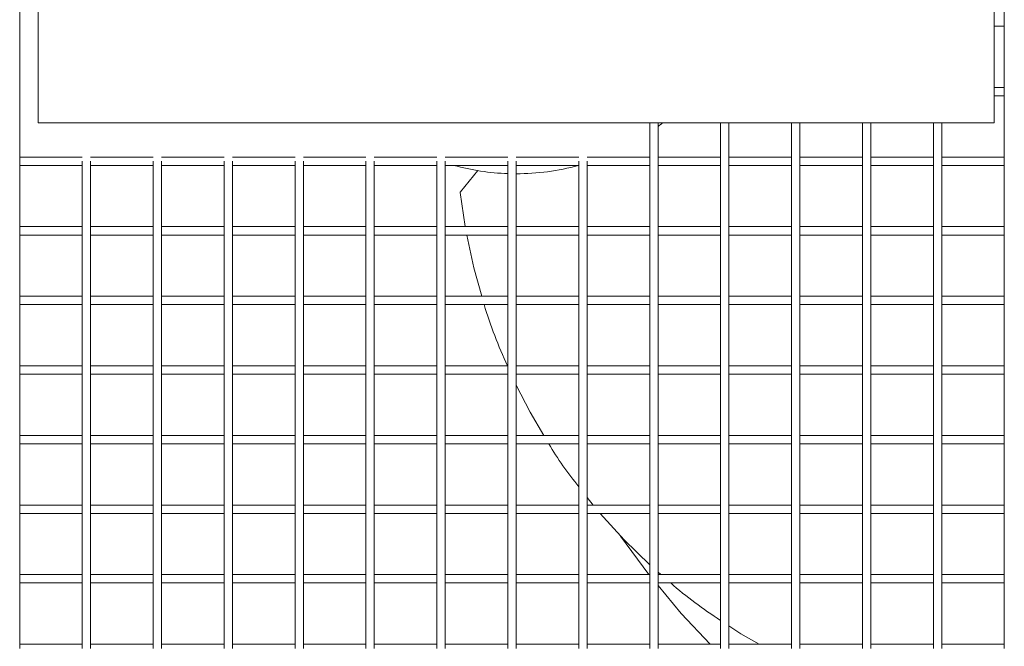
# Model space of a CAD drawing. Header units: millimetres. Extents: x 4 to 3534, y 14 to 98.
# Tile 13 of 161: x 17.3 to 17.654, y 56.508 to 56.733. Entities that reach past the tile are written whole.
import ezdxf

# ---------------------------------------------------------------- set-up
doc = ezdxf.new("R2010")
doc.units = ezdxf.units.MM
doc.header["$MEASUREMENT"] = 0
doc.layers.add('ARQ - EQUIPO CONDENSADORA', color=2, linetype='Continuous')
doc.layers.add('ARQ-TEXTO4', color=4, linetype='Continuous')

msp = doc.modelspace()

# ---------------------------------------------------------------- linework, layer by layer
at = {"layer": 'ARQ - EQUIPO CONDENSADORA', "color": 7, "linetype": 'Continuous', "lineweight": 15}
for p, q in [((17.30000517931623, 56.73175061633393), (17.30000517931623, 56.75675061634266)), ((17.65400517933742, 56.75675115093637), (17.65400517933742, 56.73175115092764)), ((17.30000517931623, 56.70675061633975), (17.30000517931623, 56.73175061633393)), ((17.65031968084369, 56.73025115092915), (17.65400517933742, 56.73025115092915)), ((17.65400517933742, 56.73175115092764), (17.65400517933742, 56.70675115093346)), ((17.65400517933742, 56.70825115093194), (17.65031968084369, 56.70825115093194)), ((17.30000517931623, 56.68175061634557), (17.30000517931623, 56.70675061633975)), ((17.65031968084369, 56.70525115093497), (17.65400517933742, 56.70525115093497)), ((17.65400517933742, 56.70675115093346), (17.65400517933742, 56.68175115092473)), ((17.52650517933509, 56.69551656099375), (17.52650517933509, 56.68175115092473)), ((17.52950517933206, 56.68175061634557), (17.52950517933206, 56.69551656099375)), ((17.55200517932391, 56.69551656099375), (17.55200517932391, 56.68175115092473)), ((17.55500517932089, 56.68175061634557), (17.55500517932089, 56.69551656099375)), ((17.57750517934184, 56.69551656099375), (17.57750517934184, 56.68175115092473)), ((17.58050517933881, 56.68175061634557), (17.58050517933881, 56.69551656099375)), ((17.60300517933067, 56.69551656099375), (17.60300517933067, 56.68175115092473)), ((17.60600517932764, 56.68175061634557), (17.60600517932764, 56.69551656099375)), ((17.62850517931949, 56.69551656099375), (17.62850517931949, 56.68175115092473)), ((17.63150517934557, 56.68175061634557), (17.63150517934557, 56.69551656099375)), ((17.32250517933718, 56.68325115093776), (17.30000517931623, 56.68325115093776)), ((17.34800517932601, 56.68325115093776), (17.32550517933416, 56.68325115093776)), ((17.37350517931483, 56.68325115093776), (17.35100517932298, 56.68325115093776)), ((17.39900517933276, 56.68325115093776), (17.37650517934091, 56.68325115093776)), ((17.42450517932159, 56.68325115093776), (17.40200517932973, 56.68325115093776)), ((17.45000517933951, 56.68325115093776), (17.42750517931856, 56.68325115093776)), ((17.47550517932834, 56.68325115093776), (17.45300517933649, 56.68325115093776)), ((17.50100517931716, 56.68325115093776), (17.47850517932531, 56.68325115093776)), ((17.52650517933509, 56.68325115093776), (17.50400517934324, 56.68325115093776)), ((17.55200517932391, 56.68325115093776), (17.52950517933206, 56.68325115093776)), ((17.57750517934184, 56.68325115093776), (17.55500517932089, 56.68325115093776)), ((17.60300517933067, 56.68325115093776), (17.58050517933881, 56.68325115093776)), ((17.62850517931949, 56.68325115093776), (17.60600517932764, 56.68325115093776)), ((17.65400517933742, 56.68325115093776), (17.63150517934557, 56.68325115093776)), ((17.30000517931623, 56.65675061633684), (17.30000517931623, 56.68175061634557)), ((17.30000517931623, 56.68025115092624), (17.32250517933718, 56.68025115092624)), ((17.32250517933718, 56.68175115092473), (17.32250517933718, 56.65675115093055)), ((17.32550517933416, 56.65675061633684), (17.32550517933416, 56.68175061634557)), ((17.32550517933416, 56.68025115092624), (17.34800517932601, 56.68025115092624)), ((17.34800517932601, 56.68175115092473), (17.34800517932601, 56.65675115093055)), ((17.35100517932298, 56.65675061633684), (17.35100517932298, 56.68175061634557)), ((17.35100517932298, 56.68025115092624), (17.37350517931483, 56.68025115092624)), ((17.37350517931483, 56.68175115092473), (17.37350517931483, 56.65675115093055)), ((17.37650517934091, 56.65675061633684), (17.37650517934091, 56.68175061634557)), ((17.37650517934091, 56.68025115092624), (17.39900517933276, 56.68025115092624)), ((17.39900517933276, 56.68175115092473), (17.39900517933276, 56.65675115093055)), ((17.40200517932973, 56.65675061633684), (17.40200517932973, 56.68175061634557)), ((17.40200517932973, 56.68025115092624), (17.42450517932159, 56.68025115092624)), ((17.42450517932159, 56.68175115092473), (17.42450517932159, 56.65675115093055)), ((17.42750517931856, 56.65675061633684), (17.42750517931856, 56.68175061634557)), ((17.42750517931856, 56.68025115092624), (17.45000517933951, 56.68025115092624)), ((17.45000517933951, 56.68175115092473), (17.45000517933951, 56.65675115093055)), ((17.45300517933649, 56.65675061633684), (17.45300517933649, 56.68175061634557)), ((17.45300517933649, 56.68025115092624), (17.47550517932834, 56.68025115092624)), ((17.47550517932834, 56.68175115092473), (17.47550517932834, 56.65675115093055)), ((17.47850517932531, 56.65675061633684), (17.47850517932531, 56.68175061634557)), ((17.47850517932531, 56.68025115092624), (17.50100517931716, 56.68025115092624)), ((17.50100517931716, 56.68175115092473), (17.50100517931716, 56.65675115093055)), ((17.50400517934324, 56.65675061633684), (17.50400517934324, 56.68175061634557)), ((17.50400517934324, 56.68025115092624), (17.52650517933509, 56.68025115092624)), ((17.52650517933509, 56.68175115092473), (17.52650517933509, 56.65675115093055)), ((17.52950517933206, 56.65675061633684), (17.52950517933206, 56.68175061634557)), ((17.52950517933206, 56.68025115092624), (17.55200517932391, 56.68025115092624)), ((17.55200517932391, 56.68175115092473), (17.55200517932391, 56.65675115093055)), ((17.55500517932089, 56.65675061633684), (17.55500517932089, 56.68175061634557)), ((17.55500517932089, 56.68025115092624), (17.57750517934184, 56.68025115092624)), ((17.57750517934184, 56.68175115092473), (17.57750517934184, 56.65675115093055)), ((17.58050517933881, 56.65675061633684), (17.58050517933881, 56.68175061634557)), ((17.58050517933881, 56.68025115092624), (17.60300517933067, 56.68025115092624)), ((17.60300517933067, 56.68175115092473), (17.60300517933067, 56.65675115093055)), ((17.60600517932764, 56.65675061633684), (17.60600517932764, 56.68175061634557)), ((17.60600517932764, 56.68025115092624), (17.62850517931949, 56.68025115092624)), ((17.62850517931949, 56.68175115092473), (17.62850517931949, 56.65675115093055)), ((17.63150517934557, 56.65675061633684), (17.63150517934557, 56.68175061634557)), ((17.63150517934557, 56.68025115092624), (17.65400517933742, 56.68025115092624)), ((17.65400517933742, 56.68175115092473), (17.65400517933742, 56.65675115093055)), ((17.46467787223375, 56.67838419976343), (17.45843262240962, 56.67077067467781)), ((17.4583530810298, 56.67050073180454), (17.46015795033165, 56.65825115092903)), ((17.32250517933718, 56.65825115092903), (17.30000517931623, 56.65825115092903)), ((17.34800517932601, 56.65825115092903), (17.32550517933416, 56.65825115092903)), ((17.37350517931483, 56.65825115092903), (17.35100517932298, 56.65825115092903)), ((17.39900517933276, 56.65825115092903), (17.37650517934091, 56.65825115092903)), ((17.42450517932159, 56.65825115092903), (17.40200517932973, 56.65825115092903)), ((17.45000517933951, 56.65825115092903), (17.42750517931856, 56.65825115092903)), ((17.47550517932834, 56.65825115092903), (17.45300517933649, 56.65825115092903)), ((17.50100517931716, 56.65825115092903), (17.47850517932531, 56.65825115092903)), ((17.52650517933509, 56.65825115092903), (17.50400517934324, 56.65825115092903)), ((17.55200517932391, 56.65825115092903), (17.52950517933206, 56.65825115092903)), ((17.57750517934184, 56.65825115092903), (17.55500517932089, 56.65825115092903)), ((17.60300517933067, 56.65825115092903), (17.58050517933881, 56.65825115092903)), ((17.62850517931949, 56.65825115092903), (17.60600517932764, 56.65825115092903)), ((17.65400517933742, 56.65825115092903), (17.63150517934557, 56.65825115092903)), ((17.30000517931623, 56.63175061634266), (17.30000517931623, 56.65675061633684)), ((17.30000517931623, 56.65525115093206), (17.32250517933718, 56.65525115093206)), ((17.32250517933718, 56.65675115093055), (17.32250517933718, 56.63175115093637)), ((17.32550517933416, 56.63175061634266), (17.32550517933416, 56.65675061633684)), ((17.32550517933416, 56.65525115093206), (17.34800517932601, 56.65525115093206)), ((17.34800517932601, 56.65675115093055), (17.34800517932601, 56.63175115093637)), ((17.35100517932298, 56.63175061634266), (17.35100517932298, 56.65675061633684)), ((17.35100517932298, 56.65525115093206), (17.37350517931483, 56.65525115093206)), ((17.37350517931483, 56.65675115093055), (17.37350517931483, 56.63175115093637)), ((17.37650517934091, 56.63175061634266), (17.37650517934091, 56.65675061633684)), ((17.37650517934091, 56.65525115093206), (17.39900517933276, 56.65525115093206)), ((17.39900517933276, 56.65675115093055), (17.39900517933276, 56.63175115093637)), ((17.40200517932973, 56.63175061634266), (17.40200517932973, 56.65675061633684)), ((17.40200517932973, 56.65525115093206), (17.42450517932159, 56.65525115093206)), ((17.42450517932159, 56.65675115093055), (17.42450517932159, 56.63175115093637)), ((17.42750517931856, 56.63175061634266), (17.42750517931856, 56.65675061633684)), ((17.42750517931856, 56.65525115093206), (17.45000517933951, 56.65525115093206)), ((17.45000517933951, 56.65675115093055), (17.45000517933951, 56.63175115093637)), ((17.45300517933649, 56.63175061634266), (17.45300517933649, 56.65675061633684)), ((17.45300517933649, 56.65525115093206), (17.47550517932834, 56.65525115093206)), ((17.47550517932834, 56.65675115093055), (17.47550517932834, 56.63175115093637)), ((17.47850517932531, 56.63175061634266), (17.47850517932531, 56.65675061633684)), ((17.47850517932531, 56.65525115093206), (17.50100517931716, 56.65525115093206)), ((17.50100517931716, 56.65675115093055), (17.50100517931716, 56.63175115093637)), ((17.50400517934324, 56.63175061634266), (17.50400517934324, 56.65675061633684)), ((17.50400517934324, 56.65525115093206), (17.52650517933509, 56.65525115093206)), ((17.52650517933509, 56.65675115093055), (17.52650517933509, 56.63175115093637)), ((17.52950517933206, 56.63175061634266), (17.52950517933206, 56.65675061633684)), ((17.52950517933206, 56.65525115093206), (17.55200517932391, 56.65525115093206)), ((17.55200517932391, 56.65675115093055), (17.55200517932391, 56.63175115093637)), ((17.55500517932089, 56.63175061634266), (17.55500517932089, 56.65675061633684)), ((17.55500517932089, 56.65525115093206), (17.57750517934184, 56.65525115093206)), ((17.57750517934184, 56.65675115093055), (17.57750517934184, 56.63175115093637)), ((17.58050517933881, 56.63175061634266), (17.58050517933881, 56.65675061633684)), ((17.58050517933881, 56.65525115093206), (17.60300517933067, 56.65525115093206)), ((17.60300517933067, 56.65675115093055), (17.60300517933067, 56.63175115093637)), ((17.60600517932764, 56.63175061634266), (17.60600517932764, 56.65675061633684)), ((17.60600517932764, 56.65525115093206), (17.62850517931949, 56.65525115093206)), ((17.62850517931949, 56.65675115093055), (17.62850517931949, 56.63175115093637)), ((17.63150517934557, 56.63175061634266), (17.63150517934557, 56.65675061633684)), ((17.63150517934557, 56.65525115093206), (17.65400517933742, 56.65525115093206)), ((17.65400517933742, 56.65675115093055), (17.65400517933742, 56.63175115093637)), ((17.32250517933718, 56.63325115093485), (17.30000517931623, 56.63325115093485)), ((17.34800517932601, 56.63325115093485), (17.32550517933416, 56.63325115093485)), ((17.37350517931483, 56.63325115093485), (17.35100517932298, 56.63325115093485)), ((17.39900517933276, 56.63325115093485), (17.37650517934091, 56.63325115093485)), ((17.42450517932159, 56.63325115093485), (17.40200517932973, 56.63325115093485)), ((17.45000517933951, 56.63325115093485), (17.42750517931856, 56.63325115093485)), ((17.47550517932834, 56.63325115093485), (17.45300517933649, 56.63325115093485)), ((17.50100517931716, 56.63325115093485), (17.47850517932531, 56.63325115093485)), ((17.52650517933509, 56.63325115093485), (17.50400517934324, 56.63325115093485)), ((17.55200517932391, 56.63325115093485), (17.52950517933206, 56.63325115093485)), ((17.57750517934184, 56.63325115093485), (17.55500517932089, 56.63325115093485)), ((17.60300517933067, 56.63325115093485), (17.58050517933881, 56.63325115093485)), ((17.62850517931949, 56.63325115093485), (17.60600517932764, 56.63325115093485)), ((17.65400517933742, 56.63325115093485), (17.63150517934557, 56.63325115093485)), ((17.30000517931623, 56.60675061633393), (17.30000517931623, 56.63175061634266)), ((17.30000517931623, 56.63025115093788), (17.32250517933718, 56.63025115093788)), ((17.32250517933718, 56.63175115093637), (17.32250517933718, 56.60675115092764)), ((17.32550517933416, 56.60675061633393), (17.32550517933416, 56.63175061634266)), ((17.32550517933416, 56.63025115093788), (17.34800517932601, 56.63025115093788)), ((17.34800517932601, 56.63175115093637), (17.34800517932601, 56.60675115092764)), ((17.35100517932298, 56.60675061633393), (17.35100517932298, 56.63175061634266)), ((17.35100517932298, 56.63025115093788), (17.37350517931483, 56.63025115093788)), ((17.37350517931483, 56.63175115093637), (17.37350517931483, 56.60675115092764)), ((17.37650517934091, 56.60675061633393), (17.37650517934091, 56.63175061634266)), ((17.37650517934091, 56.63025115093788), (17.39900517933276, 56.63025115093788)), ((17.39900517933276, 56.63175115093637), (17.39900517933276, 56.60675115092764)), ((17.40200517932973, 56.60675061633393), (17.40200517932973, 56.63175061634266)), ((17.40200517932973, 56.63025115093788), (17.42450517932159, 56.63025115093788)), ((17.42450517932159, 56.63175115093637), (17.42450517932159, 56.60675115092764)), ((17.42750517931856, 56.60675061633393), (17.42750517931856, 56.63175061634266)), ((17.42750517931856, 56.63025115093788), (17.45000517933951, 56.63025115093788)), ((17.45000517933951, 56.63175115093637), (17.45000517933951, 56.60675115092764)), ((17.45300517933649, 56.60675061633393), (17.45300517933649, 56.63175061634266)), ((17.45300517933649, 56.63025115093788), (17.47550517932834, 56.63025115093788)), ((17.47550517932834, 56.63175115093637), (17.47550517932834, 56.60675115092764)), ((17.47850517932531, 56.60675061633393), (17.47850517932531, 56.63175061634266)), ((17.47850517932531, 56.63025115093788), (17.50100517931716, 56.63025115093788)), ((17.50100517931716, 56.63175115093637), (17.50100517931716, 56.60675115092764)), ((17.50400517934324, 56.60675061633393), (17.50400517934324, 56.63175061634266)), ((17.50400517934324, 56.63025115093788), (17.52650517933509, 56.63025115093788)), ((17.52650517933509, 56.63175115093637), (17.52650517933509, 56.60675115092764)), ((17.52950517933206, 56.60675061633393), (17.52950517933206, 56.63175061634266)), ((17.52950517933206, 56.63025115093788), (17.55200517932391, 56.63025115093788)), ((17.55200517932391, 56.63175115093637), (17.55200517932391, 56.60675115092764)), ((17.55500517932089, 56.60675061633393), (17.55500517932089, 56.63175061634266)), ((17.55500517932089, 56.63025115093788), (17.57750517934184, 56.63025115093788)), ((17.57750517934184, 56.63175115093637), (17.57750517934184, 56.60675115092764)), ((17.58050517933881, 56.60675061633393), (17.58050517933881, 56.63175061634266)), ((17.58050517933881, 56.63025115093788), (17.60300517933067, 56.63025115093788)), ((17.60300517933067, 56.63175115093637), (17.60300517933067, 56.60675115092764)), ((17.60600517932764, 56.60675061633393), (17.60600517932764, 56.63175061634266)), ((17.60600517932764, 56.63025115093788), (17.62850517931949, 56.63025115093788)), ((17.62850517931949, 56.63175115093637), (17.62850517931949, 56.60675115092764)), ((17.63150517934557, 56.60675061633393), (17.63150517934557, 56.63175061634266)), ((17.63150517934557, 56.63025115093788), (17.65400517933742, 56.63025115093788)), ((17.65400517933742, 56.63175115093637), (17.65400517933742, 56.60675115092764)), ((17.32250517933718, 56.60825115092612), (17.30000517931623, 56.60825115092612)), ((17.34800517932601, 56.60825115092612), (17.32550517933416, 56.60825115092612)), ((17.37350517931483, 56.60825115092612), (17.35100517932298, 56.60825115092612)), ((17.39900517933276, 56.60825115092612), (17.37650517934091, 56.60825115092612)), ((17.42450517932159, 56.60825115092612), (17.40200517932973, 56.60825115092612)), ((17.45000517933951, 56.60825115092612), (17.42750517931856, 56.60825115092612)), ((17.47550517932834, 56.60825115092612), (17.45300517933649, 56.60825115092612)), ((17.50100517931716, 56.60825115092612), (17.47850517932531, 56.60825115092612)), ((17.52650517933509, 56.60825115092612), (17.50400517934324, 56.60825115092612)), ((17.55200517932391, 56.60825115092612), (17.52950517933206, 56.60825115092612)), ((17.57750517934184, 56.60825115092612), (17.55500517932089, 56.60825115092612)), ((17.60300517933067, 56.60825115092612), (17.58050517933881, 56.60825115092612)), ((17.62850517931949, 56.60825115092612), (17.60600517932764, 56.60825115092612)), ((17.65400517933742, 56.60825115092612), (17.63150517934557, 56.60825115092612)), ((17.30000517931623, 56.58175061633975), (17.30000517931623, 56.60675061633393)), ((17.30000517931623, 56.60525115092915), (17.32250517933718, 56.60525115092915)), ((17.32250517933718, 56.60675115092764), (17.32250517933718, 56.58175115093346)), ((17.32550517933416, 56.58175061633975), (17.32550517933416, 56.60675061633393)), ((17.32550517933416, 56.60525115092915), (17.34800517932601, 56.60525115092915)), ((17.34800517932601, 56.60675115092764), (17.34800517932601, 56.58175115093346)), ((17.35100517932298, 56.58175061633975), (17.35100517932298, 56.60675061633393)), ((17.35100517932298, 56.60525115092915), (17.37350517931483, 56.60525115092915)), ((17.37350517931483, 56.60675115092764), (17.37350517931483, 56.58175115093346)), ((17.37650517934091, 56.58175061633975), (17.37650517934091, 56.60675061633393)), ((17.37650517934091, 56.60525115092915), (17.39900517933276, 56.60525115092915)), ((17.39900517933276, 56.60675115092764), (17.39900517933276, 56.58175115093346)), ((17.40200517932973, 56.58175061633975), (17.40200517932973, 56.60675061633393)), ((17.40200517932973, 56.60525115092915), (17.42450517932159, 56.60525115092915)), ((17.42450517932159, 56.60675115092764), (17.42450517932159, 56.58175115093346)), ((17.42750517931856, 56.58175061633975), (17.42750517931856, 56.60675061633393)), ((17.42750517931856, 56.60525115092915), (17.45000517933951, 56.60525115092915)), ((17.45000517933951, 56.60675115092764), (17.45000517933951, 56.58175115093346)), ((17.45300517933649, 56.58175061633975), (17.45300517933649, 56.60675061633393)), ((17.45300517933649, 56.60525115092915), (17.47550517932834, 56.60525115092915)), ((17.47550517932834, 56.60675115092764), (17.47550517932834, 56.58175115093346)), ((17.47850517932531, 56.58175061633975), (17.47850517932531, 56.60675061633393)), ((17.47850517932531, 56.60525115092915), (17.50100517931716, 56.60525115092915)), ((17.50100517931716, 56.60675115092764), (17.50100517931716, 56.58175115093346)), ((17.50400517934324, 56.58175061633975), (17.50400517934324, 56.60675061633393)), ((17.50400517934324, 56.60525115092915), (17.52650517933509, 56.60525115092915)), ((17.52650517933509, 56.60675115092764), (17.52650517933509, 56.58175115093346)), ((17.52950517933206, 56.58175061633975), (17.52950517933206, 56.60675061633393)), ((17.52950517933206, 56.60525115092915), (17.55200517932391, 56.60525115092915)), ((17.55200517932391, 56.60675115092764), (17.55200517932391, 56.58175115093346)), ((17.55500517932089, 56.58175061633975), (17.55500517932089, 56.60675061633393)), ((17.55500517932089, 56.60525115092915), (17.57750517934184, 56.60525115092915)), ((17.57750517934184, 56.60675115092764), (17.57750517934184, 56.58175115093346)), ((17.58050517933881, 56.58175061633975), (17.58050517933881, 56.60675061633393)), ((17.58050517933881, 56.60525115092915), (17.60300517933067, 56.60525115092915)), ((17.60300517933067, 56.60675115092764), (17.60300517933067, 56.58175115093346)), ((17.60600517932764, 56.58175061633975), (17.60600517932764, 56.60675061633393)), ((17.60600517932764, 56.60525115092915), (17.62850517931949, 56.60525115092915)), ((17.62850517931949, 56.60675115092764), (17.62850517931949, 56.58175115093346)), ((17.63150517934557, 56.58175061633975), (17.63150517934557, 56.60675061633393)), ((17.63150517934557, 56.60525115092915), (17.65400517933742, 56.60525115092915)), ((17.65400517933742, 56.60675115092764), (17.65400517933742, 56.58175115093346)), ((17.32250517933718, 56.58325115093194), (17.30000517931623, 56.58325115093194)), ((17.30000517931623, 56.55675061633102), (17.30000517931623, 56.58175061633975)), ((17.30000517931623, 56.58025115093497), (17.32250517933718, 56.58025115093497)), ((17.32250517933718, 56.58175115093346), (17.32250517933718, 56.55675115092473)), ((17.34800517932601, 56.58325115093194), (17.32550517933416, 56.58325115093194)), ((17.32550517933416, 56.55675061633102), (17.32550517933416, 56.58175061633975)), ((17.32550517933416, 56.58025115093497), (17.34800517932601, 56.58025115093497)), ((17.34800517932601, 56.58175115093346), (17.34800517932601, 56.55675115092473)), ((17.37350517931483, 56.58325115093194), (17.35100517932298, 56.58325115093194)), ((17.35100517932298, 56.55675061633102), (17.35100517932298, 56.58175061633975)), ((17.35100517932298, 56.58025115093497), (17.37350517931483, 56.58025115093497)), ((17.37350517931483, 56.58175115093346), (17.37350517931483, 56.55675115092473)), ((17.39900517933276, 56.58325115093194), (17.37650517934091, 56.58325115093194)), ((17.37650517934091, 56.55675061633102), (17.37650517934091, 56.58175061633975)), ((17.37650517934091, 56.58025115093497), (17.39900517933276, 56.58025115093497)), ((17.39900517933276, 56.58175115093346), (17.39900517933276, 56.55675115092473)), ((17.42450517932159, 56.58325115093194), (17.40200517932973, 56.58325115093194)), ((17.40200517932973, 56.55675061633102), (17.40200517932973, 56.58175061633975)), ((17.40200517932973, 56.58025115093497), (17.42450517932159, 56.58025115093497)), ((17.42450517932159, 56.58175115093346), (17.42450517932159, 56.55675115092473)), ((17.45000517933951, 56.58325115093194), (17.42750517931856, 56.58325115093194)), ((17.42750517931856, 56.55675061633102), (17.42750517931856, 56.58175061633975)), ((17.42750517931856, 56.58025115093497), (17.45000517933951, 56.58025115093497)), ((17.45000517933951, 56.58175115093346), (17.45000517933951, 56.55675115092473)), ((17.47550517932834, 56.58325115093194), (17.45300517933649, 56.58325115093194)), ((17.45300517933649, 56.55675061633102), (17.45300517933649, 56.58175061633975)), ((17.45300517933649, 56.58025115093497), (17.47550517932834, 56.58025115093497)), ((17.47550517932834, 56.58175115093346), (17.47550517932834, 56.55675115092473)), ((17.50100517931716, 56.58325115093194), (17.47850517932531, 56.58325115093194)), ((17.47850517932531, 56.55675061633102), (17.47850517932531, 56.58175061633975)), ((17.47850517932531, 56.58025115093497), (17.50100517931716, 56.58025115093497)), ((17.50100517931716, 56.58175115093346), (17.50100517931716, 56.55675115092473)), ((17.52650517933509, 56.58325115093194), (17.50400517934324, 56.58325115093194)), ((17.50400517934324, 56.55675061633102), (17.50400517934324, 56.58175061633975)), ((17.50400517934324, 56.58025115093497), (17.52650517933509, 56.58025115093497)), ((17.52650517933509, 56.58175115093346), (17.52650517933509, 56.55675115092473)), ((17.55200517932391, 56.58325115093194), (17.52950517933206, 56.58325115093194)), ((17.52950517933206, 56.55675061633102), (17.52950517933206, 56.58175061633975)), ((17.52950517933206, 56.58025115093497), (17.55200517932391, 56.58025115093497)), ((17.55200517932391, 56.58175115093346), (17.55200517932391, 56.55675115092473)), ((17.57750517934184, 56.58325115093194), (17.55500517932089, 56.58325115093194)), ((17.55500517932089, 56.55675061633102), (17.55500517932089, 56.58175061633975)), ((17.55500517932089, 56.58025115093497), (17.57750517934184, 56.58025115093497)), ((17.57750517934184, 56.58175115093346), (17.57750517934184, 56.55675115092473)), ((17.60300517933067, 56.58325115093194), (17.58050517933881, 56.58325115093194)), ((17.58050517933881, 56.55675061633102), (17.58050517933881, 56.58175061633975)), ((17.58050517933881, 56.58025115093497), (17.60300517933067, 56.58025115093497)), ((17.60300517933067, 56.58175115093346), (17.60300517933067, 56.55675115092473)), ((17.62850517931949, 56.58325115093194), (17.60600517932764, 56.58325115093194)), ((17.60600517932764, 56.55675061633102), (17.60600517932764, 56.58175061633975)), ((17.60600517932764, 56.58025115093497), (17.62850517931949, 56.58025115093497)), ((17.62850517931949, 56.58175115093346), (17.62850517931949, 56.55675115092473)), ((17.65400517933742, 56.58325115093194), (17.63150517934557, 56.58325115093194)), ((17.63150517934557, 56.55675061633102), (17.63150517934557, 56.58175061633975)), ((17.63150517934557, 56.58025115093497), (17.65400517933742, 56.58025115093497)), ((17.65400517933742, 56.58175115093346), (17.65400517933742, 56.55675115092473)), ((17.50400517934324, 56.56101006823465), (17.50617994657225, 56.55825115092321)), ((17.32250517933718, 56.55825115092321), (17.30000517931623, 56.55825115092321)), ((17.30000517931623, 56.53175061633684), (17.30000517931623, 56.55675061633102)), ((17.30000517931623, 56.55525115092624), (17.32250517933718, 56.55525115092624)), ((17.32250517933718, 56.55675115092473), (17.32250517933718, 56.53175115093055)), ((17.34800517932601, 56.55825115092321), (17.32550517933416, 56.55825115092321)), ((17.32550517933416, 56.53175061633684), (17.32550517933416, 56.55675061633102)), ((17.32550517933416, 56.55525115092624), (17.34800517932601, 56.55525115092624)), ((17.34800517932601, 56.55675115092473), (17.34800517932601, 56.53175115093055)), ((17.37350517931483, 56.55825115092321), (17.35100517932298, 56.55825115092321)), ((17.35100517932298, 56.53175061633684), (17.35100517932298, 56.55675061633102)), ((17.35100517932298, 56.55525115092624), (17.37350517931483, 56.55525115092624)), ((17.37350517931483, 56.55675115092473), (17.37350517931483, 56.53175115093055)), ((17.39900517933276, 56.55825115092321), (17.37650517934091, 56.55825115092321)), ((17.37650517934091, 56.53175061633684), (17.37650517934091, 56.55675061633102)), ((17.37650517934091, 56.55525115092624), (17.39900517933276, 56.55525115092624)), ((17.39900517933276, 56.55675115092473), (17.39900517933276, 56.53175115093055)), ((17.42450517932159, 56.55825115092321), (17.40200517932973, 56.55825115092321)), ((17.40200517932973, 56.53175061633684), (17.40200517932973, 56.55675061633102)), ((17.40200517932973, 56.55525115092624), (17.42450517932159, 56.55525115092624)), ((17.42450517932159, 56.55675115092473), (17.42450517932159, 56.53175115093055)), ((17.45000517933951, 56.55825115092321), (17.42750517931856, 56.55825115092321)), ((17.42750517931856, 56.53175061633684), (17.42750517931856, 56.55675061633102)), ((17.42750517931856, 56.55525115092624), (17.45000517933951, 56.55525115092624)), ((17.45000517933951, 56.55675115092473), (17.45000517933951, 56.53175115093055)), ((17.47550517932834, 56.55825115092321), (17.45300517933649, 56.55825115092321)), ((17.45300517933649, 56.53175061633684), (17.45300517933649, 56.55675061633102)), ((17.45300517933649, 56.55525115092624), (17.47550517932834, 56.55525115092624)), ((17.47550517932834, 56.55675115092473), (17.47550517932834, 56.53175115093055)), ((17.50100517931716, 56.55825115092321), (17.47850517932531, 56.55825115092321)), ((17.47850517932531, 56.53175061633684), (17.47850517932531, 56.55675061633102)), ((17.47850517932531, 56.55525115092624), (17.50100517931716, 56.55525115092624)), ((17.50100517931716, 56.55675115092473), (17.50100517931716, 56.53175115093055)), ((17.52650517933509, 56.55825115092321), (17.50400517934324, 56.55825115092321)), ((17.50400517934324, 56.53175061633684), (17.50400517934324, 56.55675061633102)), ((17.50400517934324, 56.55525115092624), (17.52650517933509, 56.55525115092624)), ((17.52650517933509, 56.55675115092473), (17.52650517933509, 56.53175115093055)), ((17.55200517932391, 56.55825115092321), (17.52950517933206, 56.55825115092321)), ((17.52950517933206, 56.53175061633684), (17.52950517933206, 56.55675061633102)), ((17.52950517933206, 56.55525115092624), (17.55200517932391, 56.55525115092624)), ((17.55200517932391, 56.55675115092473), (17.55200517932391, 56.53175115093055)), ((17.57750517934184, 56.55825115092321), (17.55500517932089, 56.55825115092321)), ((17.55500517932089, 56.53175061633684), (17.55500517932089, 56.55675061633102)), ((17.55500517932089, 56.55525115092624), (17.57750517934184, 56.55525115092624)), ((17.57750517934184, 56.55675115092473), (17.57750517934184, 56.53175115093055)), ((17.60300517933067, 56.55825115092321), (17.58050517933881, 56.55825115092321)), ((17.58050517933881, 56.53175061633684), (17.58050517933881, 56.55675061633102)), ((17.58050517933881, 56.55525115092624), (17.60300517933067, 56.55525115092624)), ((17.60300517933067, 56.55675115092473), (17.60300517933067, 56.53175115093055)), ((17.62850517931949, 56.55825115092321), (17.60600517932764, 56.55825115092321)), ((17.60600517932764, 56.53175061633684), (17.60600517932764, 56.55675061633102)), ((17.60600517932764, 56.55525115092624), (17.62850517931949, 56.55525115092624)), ((17.62850517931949, 56.55675115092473), (17.62850517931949, 56.53175115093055)), ((17.65400517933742, 56.55825115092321), (17.63150517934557, 56.55825115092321)), ((17.63150517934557, 56.53175061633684), (17.63150517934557, 56.55675061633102)), ((17.63150517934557, 56.55525115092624), (17.65400517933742, 56.55525115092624)), ((17.65400517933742, 56.55675115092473), (17.65400517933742, 56.53175115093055)), ((17.51607329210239, 56.54704888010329), (17.52624340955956, 56.53325115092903)), ((17.52950517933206, 56.53414695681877), (17.53055345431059, 56.53325115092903)), ((17.32250517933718, 56.53325115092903), (17.30000517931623, 56.53325115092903)), ((17.30000517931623, 56.50675061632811), (17.30000517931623, 56.53175061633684)), ((17.32250517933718, 56.53175115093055), (17.32250517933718, 56.50675115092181)), ((17.34800517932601, 56.53325115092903), (17.32550517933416, 56.53325115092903)), ((17.32550517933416, 56.50675061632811), (17.32550517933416, 56.53175061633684)), ((17.34800517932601, 56.53175115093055), (17.34800517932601, 56.50675115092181)), ((17.37350517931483, 56.53325115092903), (17.35100517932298, 56.53325115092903)), ((17.35100517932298, 56.50675061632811), (17.35100517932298, 56.53175061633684)), ((17.37350517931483, 56.53175115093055), (17.37350517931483, 56.50675115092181)), ((17.39900517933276, 56.53325115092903), (17.37650517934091, 56.53325115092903)), ((17.37650517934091, 56.50675061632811), (17.37650517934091, 56.53175061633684)), ((17.39900517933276, 56.53175115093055), (17.39900517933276, 56.50675115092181)), ((17.42450517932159, 56.53325115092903), (17.40200517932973, 56.53325115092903)), ((17.40200517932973, 56.50675061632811), (17.40200517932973, 56.53175061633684)), ((17.42450517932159, 56.53175115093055), (17.42450517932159, 56.50675115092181)), ((17.45000517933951, 56.53325115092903), (17.42750517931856, 56.53325115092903)), ((17.42750517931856, 56.50675061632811), (17.42750517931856, 56.53175061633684)), ((17.45000517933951, 56.53175115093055), (17.45000517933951, 56.50675115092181)), ((17.47550517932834, 56.53325115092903), (17.45300517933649, 56.53325115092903)), ((17.45300517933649, 56.50675061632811), (17.45300517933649, 56.53175061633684)), ((17.47550517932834, 56.53175115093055), (17.47550517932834, 56.50675115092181)), ((17.50100517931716, 56.53325115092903), (17.47850517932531, 56.53325115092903)), ((17.47850517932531, 56.50675061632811), (17.47850517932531, 56.53175061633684)), ((17.50100517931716, 56.53175115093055), (17.50100517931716, 56.50675115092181)), ((17.52650517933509, 56.53325115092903), (17.50400517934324, 56.53325115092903)), ((17.50400517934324, 56.50675061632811), (17.50400517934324, 56.53175061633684)), ((17.52650517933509, 56.53175115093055), (17.52650517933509, 56.50675115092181)), ((17.55200517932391, 56.53325115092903), (17.52950517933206, 56.53325115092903)), ((17.52950517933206, 56.50675061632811), (17.52950517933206, 56.53175061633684)), ((17.55200517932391, 56.53175115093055), (17.55200517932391, 56.50675115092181)), ((17.57750517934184, 56.53325115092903), (17.55500517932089, 56.53325115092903)), ((17.55500517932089, 56.50675061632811), (17.55500517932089, 56.53175061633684)), ((17.57750517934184, 56.53175115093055), (17.57750517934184, 56.50675115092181)), ((17.60300517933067, 56.53325115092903), (17.58050517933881, 56.53325115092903)), ((17.58050517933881, 56.50675061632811), (17.58050517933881, 56.53175061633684)), ((17.60300517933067, 56.53175115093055), (17.60300517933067, 56.50675115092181)), ((17.62850517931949, 56.53325115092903), (17.60600517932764, 56.53325115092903)), ((17.60600517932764, 56.50675061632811), (17.60600517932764, 56.53175061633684)), ((17.62850517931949, 56.53175115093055), (17.62850517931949, 56.50675115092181)), ((17.65400517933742, 56.53325115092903), (17.63150517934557, 56.53325115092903)), ((17.63150517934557, 56.50675061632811), (17.63150517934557, 56.53175061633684)), ((17.65400517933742, 56.53175115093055), (17.65400517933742, 56.50675115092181)), ((17.30000517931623, 56.53025115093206), (17.32250517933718, 56.53025115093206)), ((17.32550517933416, 56.53025115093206), (17.34800517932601, 56.53025115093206)), ((17.35100517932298, 56.53025115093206), (17.37350517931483, 56.53025115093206)), ((17.37650517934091, 56.53025115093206), (17.39900517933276, 56.53025115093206)), ((17.40200517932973, 56.53025115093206), (17.42450517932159, 56.53025115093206)), ((17.42750517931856, 56.53025115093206), (17.45000517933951, 56.53025115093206)), ((17.45300517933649, 56.53025115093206), (17.47550517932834, 56.53025115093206)), ((17.47850517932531, 56.53025115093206), (17.50100517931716, 56.53025115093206)), ((17.50400517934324, 56.53025115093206), (17.52650517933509, 56.53025115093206)), ((17.52950517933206, 56.53025115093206), (17.55200517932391, 56.53025115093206)), ((17.55500517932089, 56.53025115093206), (17.57750517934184, 56.53025115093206)), ((17.58050517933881, 56.53025115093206), (17.60300517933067, 56.53025115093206)), ((17.60600517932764, 56.53025115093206), (17.62850517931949, 56.53025115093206)), ((17.63150517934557, 56.53025115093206), (17.65400517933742, 56.53025115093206)), ((17.32250517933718, 56.50825115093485), (17.30000517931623, 56.50825115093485)), ((17.34800517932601, 56.50825115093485), (17.32550517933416, 56.50825115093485)), ((17.37350517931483, 56.50825115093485), (17.35100517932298, 56.50825115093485)), ((17.39900517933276, 56.50825115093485), (17.37650517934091, 56.50825115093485)), ((17.42450517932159, 56.50825115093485), (17.40200517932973, 56.50825115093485)), ((17.45000517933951, 56.50825115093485), (17.42750517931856, 56.50825115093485)), ((17.47550517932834, 56.50825115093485), (17.45300517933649, 56.50825115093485)), ((17.50100517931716, 56.50825115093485), (17.47850517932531, 56.50825115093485)), ((17.52650517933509, 56.50825115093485), (17.50400517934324, 56.50825115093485)), ((17.55200517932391, 56.50825115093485), (17.52950517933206, 56.50825115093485)), ((17.57750517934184, 56.50825115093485), (17.55500517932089, 56.50825115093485)), ((17.60300517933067, 56.50825115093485), (17.58050517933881, 56.50825115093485)), ((17.62850517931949, 56.50825115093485), (17.60600517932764, 56.50825115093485)), ((17.65400517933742, 56.50825115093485), (17.63150517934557, 56.50825115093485))]:
    msp.add_line(p, q, dxfattribs=at)
for points in [[(17.46071390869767, 56.65525115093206), (17.46322730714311, 56.64348291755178), (17.46610555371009, 56.63325115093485)], [(17.47850517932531, 56.60135871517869), (17.48348216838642, 56.59156600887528), (17.48842526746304, 56.58325115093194)], [(17.50866692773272, 56.55525115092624), (17.51729341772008, 56.54569763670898), (17.52650517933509, 56.53676233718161)], [(17.52950517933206, 56.52932876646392), (17.53782209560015, 56.51933472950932), (17.54822293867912, 56.50825115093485)], [(17.55500517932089, 56.51481958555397), (17.55931375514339, 56.51197857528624), (17.56582334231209, 56.50825115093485)]]:
    msp.add_lwpolyline(points, dxfattribs=at)
for centre, radius, start, end in [((17.4785041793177, 56.76225215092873), 0.08500000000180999, 306.8707402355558, 308.2677974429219), ((17.4785041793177, 56.76225215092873), 0.08500000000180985, 254.7348297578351, 267.9780504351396), ((17.4785041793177, 56.76225215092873), 0.08500000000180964, 270.0006740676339, 285.2651702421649), ((17.45871170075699, 56.67054175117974), 0.000360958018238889, 140.6385169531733, 186.5252058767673), ((17.63814999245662, 56.68292429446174), 0.1791202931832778, 197.1015241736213, 204.6382842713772), ((17.60534195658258, 56.64928937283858), 0.1342457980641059, 210.9484917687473, 218.9944402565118), ((17.63058206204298, 56.64027541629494), 0.146359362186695, 228.7413742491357, 237.5287482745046)]:
    msp.add_arc(centre, radius, start, end, dxfattribs=at)
at = {"layer": 'ARQ-TEXTO4', "color": 7, "lineweight": 13}
msp.add_lwpolyline([(17.3066886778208, 56.69551656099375), (17.65031968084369, 56.69551656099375), (17.65031968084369, 56.82898774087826), (17.3066886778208, 56.82898774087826)], close=True, dxfattribs=at)

doc.saveas('drawing.dxf')
